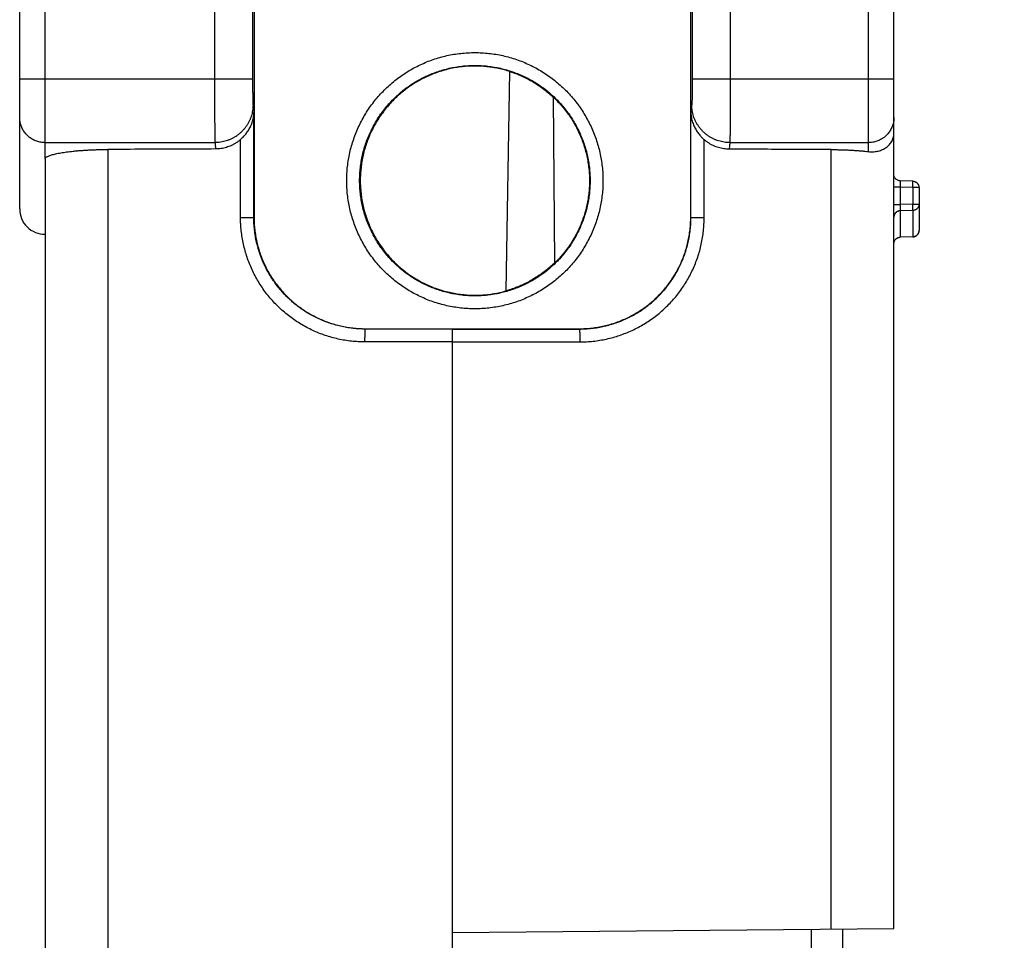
# Model space of a CAD drawing. Header units: inches. Extents: x 0 to 34, y 0 to 22.
# Tile 12 of 49: x 14.2 to 15.7, y 15.1 to 16.6. Entities that reach past the tile are written whole.
import ezdxf

# ---------------------------------------------------------------- set-up
doc = ezdxf.new("R2010")
doc.units = ezdxf.units.IN
doc.header["$LTSCALE"] = 1.87
doc.header["$MEASUREMENT"] = 0
doc.layers.get('0').update_dxf_attribs({"linetype": 'CONTINUOUS'})
doc.layers.add('DIMENSIONS', color=7, linetype='CONTINUOUS')
doc.styles.get("Standard").update_dxf_attribs({"font": 'txt', "width": 0.8})
doc.dimstyles.new('DIMSTYLE_1', dxfattribs={"dimtxt": 0.125, "dimasz": 0.1875, "dimexe": 0.18, "dimexo": 0.0625, "dimgap": 0.09, "dimtad": 0, "dimtih": 1, "dimtoh": 1, "dimdec": 3, "dimzin": 4, "dimdsep": 46, "dimtxsty": 'STANDARD', "dimblk": '_FILLED', "dimblk1": '_FILLED', "dimblk2": '_FILLED', "dimcen": 0.09, "dimadec": 0, "dimazin": 0, "dimtp": 0.01, "dimtm": 0.01, "dimtfac": 1, "dimtdec": 3, "dimtofl": 0, "dimtmove": 0, "dimatfit": 3, "dimldrblk": '_FILLED', "dimfxl": 1, "dimtolj": 1, "dimtzin": 4, "dimarcsym": 0})

# ---------------------------------------------------------------- blocks, each defined once
blk = doc.blocks.new('_FILLED')
at = {"color": 0, "linetype": 'BYBLOCK'}
blk.add_solid([(0, 0), (-1, 0.1667), (-1, -0.1667)], dxfattribs=at)
blk = doc.blocks.new('*D7')
at = {"layer": 'DIMENSIONS', "color": 2, "linetype": 'CONTINUOUS'}
for p, q in [((15.5843, 17.9372), (16.7255, 17.9372)), ((16.6005, 17.9372), (16.6005, 15.7678)), ((16.6005, 13.4541), (16.6005, 15.299)), ((15.6163, 13.4541), (16.7255, 13.4541))]:
    blk.add_line(p, q, dxfattribs=at)
at = {"layer": 'DIMENSIONS', "color": 2, "linetype": 'CONTINUOUS', "xscale": 0.1875, "yscale": 0.1875, "zscale": 0.1875}
for p, rotation in [((16.6005, 17.9372), 90), ((16.6005, 13.4541), 270)]:
    blk.add_blockref('_FILLED', p, dxfattribs=dict(at, rotation=rotation))
at = {"layer": 'DIMENSIONS', "color": 2, "linetype": 'CONTINUOUS', "width": 0.8}
for s, p in [('[', (16.513, 15.5803)), (']', (17.213, 15.5803)), ('4.483', (15.888, 15.5803)), ('113.87', (16.613, 15.5803)), ('GROUND LUG SCREW', (15.8005, 15.3615))]:
    blk.add_text(s, height=0.125, dxfattribs=at).set_placement(p)

msp = doc.modelspace()

# ---------------------------------------------------------------- linework, layer by layer
at = {"color": 7, "linetype": 'CONTINUOUS'}
for p, q in [((14.2449, 16.3453), (14.2449, 17.989)), ((14.2056, 16.2679), (14.2056, 17.9497)), ((15.5218, 16.3569), (15.5218, 17.9372)), ((15.5611, 15.1521), (15.5611, 17.8979)), ((14.5078, 17.0134), (14.5078, 16.4695)), ((14.5668, 17.0134), (14.5668, 16.4695)), ((15.3074, 17.0134), (15.3074, 16.4695)), ((15.2484, 16.8546), (15.2484, 16.4695)), ((14.569, 16.8371), (14.569, 16.2551)), ((15.2462, 16.2551), (15.2462, 16.7981)), ((14.9599, 16.1409), (14.9658, 16.4809)), ((14.2056, 16.4695), (14.5668, 16.4695)), ((15.2484, 16.4695), (15.5611, 16.4695)), ((15.0356, 16.1845), (15.0333, 16.4412)), ((14.5687, 16.2547), (14.5687, 16.4175)), ((15.2465, 16.2548), (15.2465, 16.4173)), ((14.2449, 16.3708), (14.5084, 16.3708)), ((14.5481, 16.2547), (14.5481, 16.3757)), ((15.267, 16.2548), (15.267, 16.3754)), ((15.3068, 16.3708), (15.5218, 16.3708)), ((14.3424, 16.3602), (14.3424, 12.444)), ((15.4638, 15.1512), (15.4638, 16.36)), ((14.245, 16.3453), (14.245, 12.4563)), ((15.5904, 16.311), (15.5708, 16.3116)), ((15.5709, 16.3016), (15.5611, 16.3016)), ((15.5709, 16.3016), (15.5709, 16.275)), ((15.5904, 16.301), (15.5709, 16.3016)), ((15.5904, 16.301), (15.5904, 16.2754)), ((15.6001, 16.301), (15.5904, 16.301)), ((15.6001, 16.301), (15.6001, 16.2346)), ((15.5904, 16.2754), (15.5709, 16.275)), ((15.5904, 16.2754), (15.6001, 16.2754)), ((15.5611, 16.275), (15.5709, 16.275)), ((15.5904, 16.2655), (15.5709, 16.265)), ((15.5709, 16.265), (15.5709, 16.2241)), ((15.5904, 16.2655), (15.5904, 16.2246)), ((14.5481, 16.2547), (14.5687, 16.2547)), ((14.5687, 16.2547), (14.569, 16.2551)), ((15.2465, 16.2548), (15.2462, 16.2551)), ((15.2465, 16.2548), (15.267, 16.2548)), ((15.5904, 16.2246), (15.5708, 16.224)), ((15.5709, 16.2241), (15.5708, 16.224)), ((15.5904, 16.2246), (15.5709, 16.2241)), ((15.5904, 16.2246), (15.5904, 16.2246)), ((14.7415, 16.0817), (14.742, 16.0821)), ((14.8769, 16.0816), (14.7415, 16.0817)), ((14.742, 16.0821), (15.0732, 16.0821)), ((14.8769, 16.0816), (15.0736, 16.0817)), ((15.0736, 16.0817), (15.0732, 16.0821)), ((14.8769, 16.0616), (14.741, 16.0617)), ((14.8769, 16.0616), (15.0741, 16.0617)), ((14.8769, 10.8458), (14.8769, 16.0616)), ((14.8769, 15.1461), (15.5611, 15.1521)), ((15.4335, 15.1203), (15.4335, 15.151)), ((15.4821, 15.1208), (15.4821, 15.1514))]:
    msp.add_line(p, q, dxfattribs=at)
for points in [[(15.5708, 16.3116), (15.5703, 16.3116), (15.5692, 16.3117), (15.5681, 16.312), (15.567, 16.3124), (15.5661, 16.3129), (15.5651, 16.3136), (15.5643, 16.3143), (15.5635, 16.3151), (15.5628, 16.316), (15.5623, 16.317), (15.5618, 16.318), (15.5615, 16.3189), (15.5613, 16.3198), (15.5612, 16.3207), (15.5611, 16.3215)], [(15.5612, 16.2148), (15.5613, 16.2157), (15.5615, 16.2166), (15.5618, 16.2176), (15.5623, 16.2186), (15.5628, 16.2195), (15.5635, 16.2204), (15.5643, 16.2213), (15.5651, 16.222), (15.5661, 16.2226), (15.567, 16.2231), (15.5681, 16.2235), (15.5692, 16.2238), (15.5703, 16.224), (15.5708, 16.224)]]:
    msp.add_lwpolyline(points, dxfattribs=at)
msp.add_arc((14.2449, 16.2679), 0.0393, 180, 270.1022, dxfattribs=at)
for points, knots in [([(14.9114, 16.1131), (14.9078, 16.1131), (14.9005, 16.1133), (14.8896, 16.1142), (14.8787, 16.1157), (14.8679, 16.1178), (14.8573, 16.1205), (14.8469, 16.1237), (14.8366, 16.1276), (14.8266, 16.132), (14.8168, 16.1369), (14.8073, 16.1424), (14.7982, 16.1484), (14.7893, 16.1549), (14.7809, 16.1618), (14.7728, 16.1693), (14.7652, 16.1771), (14.758, 16.1854), (14.7513, 16.194), (14.745, 16.203), (14.7393, 16.2124), (14.7341, 16.222), (14.7294, 16.2319), (14.7253, 16.242), (14.7217, 16.2524), (14.7187, 16.2629), (14.7163, 16.2736), (14.7145, 16.2845), (14.7133, 16.2953), (14.7127, 16.3063), (14.7127, 16.3172), (14.7133, 16.3282), (14.7145, 16.3391), (14.7163, 16.3499), (14.7187, 16.3606), (14.7217, 16.3711), (14.7253, 16.3815), (14.7294, 16.3916), (14.7341, 16.4015), (14.7393, 16.4112), (14.745, 16.4205), (14.7513, 16.4295), (14.758, 16.4381), (14.7652, 16.4464), (14.7728, 16.4542), (14.7809, 16.4617), (14.7893, 16.4686), (14.7982, 16.4751), (14.8073, 16.4811), (14.8168, 16.4866), (14.8266, 16.4915), (14.8366, 16.4959), (14.8469, 16.4998), (14.8573, 16.503), (14.8679, 16.5057), (14.8787, 16.5078), (14.8896, 16.5093), (14.9005, 16.5102), (14.9078, 16.5104), (14.9114, 16.5104)], [0, 0, 0, 0, 0.0175, 0.035039, 0.052594, 0.070154, 0.087714, 0.105252, 0.122766, 0.140297, 0.157847, 0.175394, 0.192954, 0.210503, 0.228033, 0.245577, 0.26313, 0.28066, 0.298198, 0.315758, 0.333308, 0.35086, 0.368412, 0.38594, 0.403461, 0.421014, 0.438575, 0.456134, 0.473701, 0.491238, 0.50875, 0.526287, 0.543854, 0.561412, 0.578974, 0.596525, 0.614046, 0.631575, 0.649128, 0.666678, 0.684229, 0.701789, 0.719327, 0.736857, 0.754412, 0.771955, 0.789485, 0.807033, 0.824593, 0.842142, 0.859692, 0.87722, 0.894734, 0.912274, 0.929834, 0.947394, 0.964949, 0.982491, 1, 1, 1, 1]), ([(14.9114, 16.5104), (14.915, 16.5104), (14.9223, 16.5102), (14.9332, 16.5093), (14.9441, 16.5078), (14.9549, 16.5057), (14.9655, 16.503), (14.9759, 16.4998), (14.9862, 16.4959), (14.9962, 16.4915), (15.006, 16.4866), (15.0155, 16.4811), (15.0246, 16.4751), (15.0335, 16.4686), (15.0419, 16.4617), (15.05, 16.4543), (15.0576, 16.4464), (15.0648, 16.4381), (15.0715, 16.4295), (15.0778, 16.4205), (15.0835, 16.4112), (15.0887, 16.4015), (15.0934, 16.3916), (15.0975, 16.3815), (15.1011, 16.3711), (15.1041, 16.3606), (15.1065, 16.3499), (15.1083, 16.3391), (15.1095, 16.3282), (15.1101, 16.3172), (15.1101, 16.3063), (15.1095, 16.2954), (15.1083, 16.2845), (15.1065, 16.2736), (15.1041, 16.263), (15.1011, 16.2524), (15.0975, 16.2421), (15.0934, 16.2319), (15.0887, 16.222), (15.0835, 16.2124), (15.0778, 16.203), (15.0715, 16.194), (15.0648, 16.1854), (15.0576, 16.1771), (15.05, 16.1693), (15.0419, 16.1619), (15.0335, 16.1549), (15.0246, 16.1484), (15.0155, 16.1424), (15.006, 16.1369), (14.9962, 16.132), (14.9862, 16.1276), (14.9759, 16.1237), (14.9655, 16.1205), (14.9549, 16.1178), (14.9441, 16.1157), (14.9332, 16.1142), (14.9223, 16.1133), (14.915, 16.1131), (14.9114, 16.1131)], [0, 0, 0, 0, 0.0175, 0.035039, 0.052594, 0.070154, 0.087714, 0.105252, 0.122766, 0.140297, 0.157847, 0.175394, 0.192954, 0.210503, 0.228033, 0.245577, 0.26313, 0.28066, 0.298198, 0.315758, 0.333308, 0.35086, 0.368412, 0.38594, 0.403461, 0.421014, 0.438575, 0.456134, 0.473701, 0.491238, 0.50875, 0.526287, 0.543854, 0.561412, 0.578974, 0.596525, 0.614046, 0.631575, 0.649128, 0.666678, 0.684229, 0.701789, 0.719327, 0.736857, 0.754412, 0.771955, 0.789485, 0.807033, 0.824593, 0.842142, 0.859692, 0.87722, 0.894734, 0.912274, 0.929834, 0.947394, 0.964949, 0.982491, 1, 1, 1, 1]), ([(14.9114, 16.1331), (14.9081, 16.1331), (14.9014, 16.1333), (14.8914, 16.1341), (14.8815, 16.1355), (14.8716, 16.1375), (14.8619, 16.14), (14.8524, 16.143), (14.843, 16.1466), (14.8339, 16.1507), (14.8249, 16.1553), (14.8163, 16.1604), (14.808, 16.166), (14.8, 16.172), (14.7923, 16.1785), (14.785, 16.1853), (14.7781, 16.1926), (14.7717, 16.2003), (14.7656, 16.2083), (14.7601, 16.2166), (14.755, 16.2253), (14.7504, 16.2342), (14.7463, 16.2433), (14.7427, 16.2527), (14.7396, 16.2622), (14.7371, 16.272), (14.7352, 16.2818), (14.7338, 16.2917), (14.7329, 16.3017), (14.7327, 16.3118), (14.7329, 16.3218), (14.7338, 16.3318), (14.7352, 16.3417), (14.7371, 16.3515), (14.7396, 16.3613), (14.7427, 16.3708), (14.7463, 16.3802), (14.7503, 16.3893), (14.755, 16.3982), (14.76, 16.4069), (14.7656, 16.4152), (14.7717, 16.4232), (14.7781, 16.4309), (14.785, 16.4382), (14.7923, 16.4451), (14.7999, 16.4515), (14.808, 16.4576), (14.8163, 16.4631), (14.8249, 16.4682), (14.8338, 16.4728), (14.843, 16.4769), (14.8524, 16.4805), (14.8619, 16.4835), (14.8716, 16.4861), (14.8815, 16.488), (14.8914, 16.4894), (14.9014, 16.4903), (14.9081, 16.4904), (14.9114, 16.4904)], [0, 0, 0, 0, 0.017828, 0.035679, 0.053549, 0.071424, 0.089295, 0.10715, 0.124985, 0.142825, 0.160676, 0.17854, 0.19642, 0.21429, 0.232134, 0.249967, 0.267811, 0.285665, 0.303535, 0.32141, 0.339279, 0.35714, 0.374979, 0.392801, 0.410648, 0.428528, 0.446408, 0.464281, 0.482143, 0.499987, 0.517832, 0.535694, 0.553566, 0.571445, 0.589325, 0.607174, 0.624998, 0.642838, 0.660699, 0.678569, 0.696444, 0.714314, 0.732167, 0.750011, 0.767843, 0.785686, 0.803555, 0.821435, 0.839302, 0.857155, 0.874994, 0.892831, 0.910688, 0.928561, 0.946438, 0.96431, 0.982167, 1, 1, 1, 1]), ([(14.9114, 16.4895), (14.9081, 16.4895), (14.9015, 16.4893), (14.8915, 16.4885), (14.8817, 16.4871), (14.8718, 16.4851), (14.8622, 16.4826), (14.8527, 16.4796), (14.8434, 16.4761), (14.8343, 16.472), (14.8255, 16.4674), (14.8169, 16.4624), (14.8086, 16.4568), (14.8006, 16.4508), (14.793, 16.4444), (14.7857, 16.4375), (14.7789, 16.4303), (14.7725, 16.4227), (14.7665, 16.4147), (14.7609, 16.4064), (14.7558, 16.3978), (14.7513, 16.3889), (14.7472, 16.3799), (14.7436, 16.3706), (14.7406, 16.3611), (14.7381, 16.3514), (14.7362, 16.3416), (14.7348, 16.3317), (14.7339, 16.3218), (14.7337, 16.3118), (14.7339, 16.3019), (14.7348, 16.2919), (14.7362, 16.282), (14.7381, 16.2722), (14.7406, 16.2625), (14.7436, 16.2531), (14.7472, 16.2438), (14.7513, 16.2347), (14.7558, 16.2258), (14.7609, 16.2172), (14.7665, 16.2089), (14.7725, 16.2009), (14.7789, 16.1933), (14.7857, 16.1861), (14.793, 16.1793), (14.8006, 16.1728), (14.8086, 16.1668), (14.8169, 16.1613), (14.8255, 16.1562), (14.8343, 16.1516), (14.8434, 16.1476), (14.8527, 16.144), (14.8622, 16.141), (14.8718, 16.1385), (14.8817, 16.1366), (14.8916, 16.1352), (14.9015, 16.1343), (14.9081, 16.1341), (14.9114, 16.1341)], [0, 0, 0, 0, 0.017758, 0.035606, 0.05351, 0.071431, 0.089336, 0.107179, 0.124947, 0.142717, 0.160567, 0.178475, 0.196402, 0.214313, 0.23216, 0.249936, 0.267715, 0.285567, 0.303477, 0.321408, 0.339322, 0.357172, 0.374956, 0.392741, 0.410595, 0.42851, 0.446445, 0.464362, 0.482216, 0.500002, 0.517787, 0.535639, 0.553556, 0.571492, 0.589409, 0.607264, 0.625047, 0.642828, 0.660676, 0.678592, 0.696526, 0.71444, 0.732293, 0.750067, 0.767838, 0.785683, 0.803597, 0.821529, 0.839441, 0.857291, 0.875056, 0.892816, 0.910658, 0.928567, 0.946494, 0.964402, 0.982249, 1, 1, 1, 1]), ([(14.9114, 16.4904), (14.9147, 16.4904), (14.9214, 16.4903), (14.9314, 16.4894), (14.9413, 16.488), (14.9512, 16.4861), (14.9609, 16.4835), (14.9704, 16.4805), (14.9798, 16.4769), (14.9889, 16.4728), (14.9979, 16.4682), (15.0065, 16.4631), (15.0148, 16.4576), (15.0229, 16.4515), (15.0305, 16.4451), (15.0378, 16.4382), (15.0447, 16.4309), (15.0511, 16.4232), (15.0572, 16.4152), (15.0627, 16.4069), (15.0678, 16.3982), (15.0725, 16.3893), (15.0765, 16.3802), (15.0801, 16.3708), (15.0832, 16.3613), (15.0857, 16.3516), (15.0876, 16.3417), (15.089, 16.3318), (15.0899, 16.3218), (15.0902, 16.3118), (15.0899, 16.3017), (15.089, 16.2918), (15.0876, 16.2818), (15.0857, 16.272), (15.0832, 16.2623), (15.0801, 16.2527), (15.0765, 16.2433), (15.0725, 16.2342), (15.0679, 16.2253), (15.0628, 16.2167), (15.0572, 16.2083), (15.0512, 16.2003), (15.0447, 16.1926), (15.0378, 16.1853), (15.0305, 16.1785), (15.0229, 16.172), (15.0149, 16.166), (15.0065, 16.1604), (14.9979, 16.1553), (14.989, 16.1507), (14.9798, 16.1466), (14.9705, 16.143), (14.9609, 16.14), (14.9512, 16.1375), (14.9413, 16.1355), (14.9314, 16.1341), (14.9214, 16.1333), (14.9147, 16.1331), (14.9114, 16.1331)], [0, 0, 0, 0, 0.017828, 0.035679, 0.053549, 0.071424, 0.089295, 0.10715, 0.124985, 0.142825, 0.160676, 0.17854, 0.19642, 0.21429, 0.232134, 0.249967, 0.267811, 0.285665, 0.303535, 0.32141, 0.339279, 0.35714, 0.374979, 0.392801, 0.410648, 0.428528, 0.446408, 0.464281, 0.482143, 0.499987, 0.517832, 0.535694, 0.553566, 0.571445, 0.589325, 0.607174, 0.624998, 0.642838, 0.660699, 0.678569, 0.696444, 0.714314, 0.732167, 0.750011, 0.767843, 0.785686, 0.803555, 0.821435, 0.839302, 0.857155, 0.874994, 0.892831, 0.910688, 0.928561, 0.946438, 0.96431, 0.982167, 1, 1, 1, 1]), ([(14.9658, 16.4809), (14.9629, 16.4819), (14.957, 16.4836), (14.948, 16.4858), (14.9389, 16.4874), (14.9298, 16.4886), (14.9206, 16.4893), (14.9145, 16.4895), (14.9114, 16.4895)], [0, 0, 0, 0, 0.16675, 0.33386, 0.501032, 0.667967, 0.83438, 1, 1, 1, 1]), ([(14.9658, 16.4809), (14.969, 16.4799), (14.9752, 16.4778), (14.9843, 16.474), (14.9931, 16.4697), (15.0018, 16.4649), (15.0102, 16.4596), (15.0183, 16.4538), (15.026, 16.4477), (15.0309, 16.4433), (15.0333, 16.4411)], [0, 0, 0, 0, 0.124792, 0.249324, 0.374206, 0.499579, 0.625228, 0.750877, 0.876266, 1, 1, 1, 1]), ([(14.5078, 16.4695), (14.5078, 16.4674), (14.5078, 16.4631), (14.5078, 16.4568), (14.5078, 16.4504), (14.5078, 16.4442), (14.5078, 16.438), (14.5078, 16.432), (14.5078, 16.4262), (14.5079, 16.4205), (14.5079, 16.415), (14.5079, 16.4098), (14.5079, 16.4048), (14.508, 16.4), (14.508, 16.3956), (14.508, 16.3914), (14.5081, 16.3876), (14.5081, 16.3841), (14.5082, 16.381), (14.5082, 16.3782), (14.5082, 16.3758), (14.5083, 16.3738), (14.5083, 16.3722), (14.5084, 16.3712), (14.5084, 16.3708)], [0, 0, 0, 0, 0.06499, 0.129655, 0.19377, 0.257121, 0.319433, 0.380433, 0.439872, 0.497436, 0.552947, 0.60624, 0.657039, 0.705116, 0.750292, 0.79237, 0.831187, 0.866601, 0.898423, 0.926538, 0.950851, 0.971256, 0.98766, 1, 1, 1, 1]), ([(14.5668, 16.4695), (14.5668, 16.4685), (14.5668, 16.4663), (14.5668, 16.4631), (14.5668, 16.46), (14.5668, 16.4569), (14.5668, 16.4539), (14.5668, 16.451), (14.5669, 16.4482), (14.5669, 16.4455), (14.5669, 16.443), (14.567, 16.4406), (14.567, 16.4385), (14.5671, 16.4365), (14.5671, 16.4347), (14.5672, 16.4331), (14.5672, 16.4318), (14.5673, 16.4306), (14.5673, 16.4298), (14.5673, 16.4293), (14.5674, 16.4291)], [0, 0, 0, 0, 0.079434, 0.158315, 0.236165, 0.31257, 0.387097, 0.459245, 0.528534, 0.594578, 0.656983, 0.715339, 0.769317, 0.818543, 0.862757, 0.901681, 0.935031, 0.962639, 0.984341, 1, 1, 1, 1]), ([(15.2484, 16.4695), (15.2484, 16.4685), (15.2484, 16.4663), (15.2484, 16.4631), (15.2484, 16.46), (15.2484, 16.4569), (15.2484, 16.4539), (15.2483, 16.451), (15.2483, 16.4482), (15.2483, 16.4455), (15.2482, 16.443), (15.2482, 16.4406), (15.2482, 16.4385), (15.2481, 16.4365), (15.2481, 16.4347), (15.248, 16.4331), (15.248, 16.4318), (15.2479, 16.4307), (15.2479, 16.4298), (15.2478, 16.4293), (15.2478, 16.4291)], [0, 0, 0, 0, 0.079629, 0.158485, 0.23626, 0.312626, 0.387079, 0.459211, 0.528559, 0.594546, 0.656922, 0.715262, 0.769179, 0.818456, 0.862678, 0.901565, 0.934919, 0.962522, 0.984246, 1, 1, 1, 1]), ([(15.3074, 16.4695), (15.3074, 16.4674), (15.3074, 16.4631), (15.3074, 16.4568), (15.3074, 16.4504), (15.3074, 16.4442), (15.3074, 16.438), (15.3074, 16.432), (15.3073, 16.4262), (15.3073, 16.4205), (15.3073, 16.415), (15.3073, 16.4098), (15.3072, 16.4048), (15.3072, 16.4), (15.3072, 16.3956), (15.3071, 16.3914), (15.3071, 16.3876), (15.3071, 16.3841), (15.307, 16.381), (15.307, 16.3782), (15.3069, 16.3758), (15.3069, 16.3738), (15.3069, 16.3722), (15.3068, 16.3712), (15.3068, 16.3708)], [0, 0, 0, 0, 0.065015, 0.129678, 0.193779, 0.257154, 0.319486, 0.380424, 0.439822, 0.497475, 0.553003, 0.606225, 0.657026, 0.705124, 0.750258, 0.792329, 0.831185, 0.866578, 0.898394, 0.926541, 0.950865, 0.971254, 0.987654, 1, 1, 1, 1]), ([(14.5674, 16.4291), (14.5674, 16.4276), (14.5672, 16.4247), (14.5667, 16.4204), (14.5659, 16.4161), (14.5648, 16.4119), (14.5633, 16.4078), (14.5615, 16.4038), (14.5595, 16.3999), (14.5571, 16.3963), (14.5545, 16.3928), (14.5516, 16.3895), (14.5485, 16.3864), (14.5451, 16.3835), (14.5416, 16.3809), (14.5379, 16.3786), (14.534, 16.3766), (14.5299, 16.3748), (14.5258, 16.3734), (14.5215, 16.3722), (14.5172, 16.3714), (14.5128, 16.3709), (14.5098, 16.3708), (14.5084, 16.3708)], [0, 0, 0, 0, 0.047285, 0.094587, 0.141911, 0.189264, 0.23665, 0.284074, 0.331538, 0.379046, 0.426599, 0.474198, 0.521841, 0.569528, 0.617255, 0.665021, 0.712819, 0.760646, 0.808496, 0.856363, 0.904241, 0.952122, 1, 1, 1, 1]), ([(14.5674, 16.4291), (14.5675, 16.4278), (14.5678, 16.4252), (14.5682, 16.4213), (14.5685, 16.4188), (14.5687, 16.4175)], [0, 0, 0, 0, 0.337966, 0.6713, 1, 1, 1, 1]), ([(15.0333, 16.4412), (15.0357, 16.4389), (15.0404, 16.4343), (15.047, 16.4269), (15.0532, 16.4192), (15.0589, 16.4111), (15.0642, 16.4028), (15.0691, 16.3941), (15.0734, 16.3852), (15.0772, 16.3761), (15.0805, 16.3668), (15.0833, 16.3574), (15.0856, 16.3477), (15.0873, 16.3379), (15.0885, 16.3281), (15.0892, 16.3182), (15.0893, 16.3084), (15.0888, 16.2985), (15.0878, 16.2887), (15.0862, 16.2789), (15.0841, 16.2692), (15.0815, 16.2596), (15.0783, 16.2503), (15.0747, 16.2411), (15.0705, 16.2322), (15.0658, 16.2235), (15.0607, 16.215), (15.055, 16.2068), (15.049, 16.199), (15.0425, 16.1915), (15.0379, 16.1868), (15.0356, 16.1845)], [0, 0, 0, 0, 0.034325, 0.068726, 0.103247, 0.137848, 0.172453, 0.206993, 0.241411, 0.275744, 0.310137, 0.344657, 0.37926, 0.41387, 0.448419, 0.482848, 0.517182, 0.551564, 0.586078, 0.620678, 0.655289, 0.689844, 0.724281, 0.758611, 0.792979, 0.827484, 0.862078, 0.896686, 0.93124, 0.965684, 1, 1, 1, 1]), ([(15.2465, 16.4173), (15.2466, 16.4186), (15.2469, 16.4212), (15.2474, 16.4251), (15.2477, 16.4277), (15.2478, 16.4291)], [0, 0, 0, 0, 0.328597, 0.661931, 1, 1, 1, 1]), ([(15.3068, 16.3708), (15.3053, 16.3708), (15.3024, 16.3709), (15.298, 16.3714), (15.2937, 16.3722), (15.2894, 16.3734), (15.2853, 16.3748), (15.2812, 16.3766), (15.2773, 16.3786), (15.2736, 16.3809), (15.27, 16.3835), (15.2667, 16.3864), (15.2636, 16.3895), (15.2607, 16.3928), (15.2581, 16.3963), (15.2557, 16.3999), (15.2537, 16.4038), (15.2519, 16.4078), (15.2504, 16.4119), (15.2493, 16.4161), (15.2484, 16.4204), (15.2479, 16.4247), (15.2478, 16.4276), (15.2478, 16.4291)], [0, 0, 0, 0, 0.047878, 0.095759, 0.143637, 0.191504, 0.239354, 0.287181, 0.334979, 0.382745, 0.430472, 0.478159, 0.525802, 0.573401, 0.620954, 0.668462, 0.715926, 0.76335, 0.810736, 0.858089, 0.905413, 0.952715, 1, 1, 1, 1]), ([(14.5481, 16.3757), (14.5488, 16.3763), (14.5501, 16.3775), (14.5521, 16.3795), (14.5541, 16.3816), (14.5561, 16.3839), (14.5581, 16.3865), (14.5599, 16.3892), (14.5617, 16.3922), (14.5634, 16.3953), (14.5649, 16.3987), (14.5662, 16.4022), (14.5672, 16.4059), (14.568, 16.4097), (14.5685, 16.4136), (14.5686, 16.4162), (14.5687, 16.4175)], [0, 0, 0, 0, 0.055402, 0.113612, 0.174643, 0.238486, 0.305101, 0.374407, 0.446278, 0.520535, 0.596946, 0.675231, 0.75506, 0.83607, 0.917857, 1, 1, 1, 1]), ([(15.2465, 16.4173), (15.2465, 16.416), (15.2466, 16.4134), (15.2471, 16.4095), (15.2479, 16.4057), (15.249, 16.402), (15.2503, 16.3984), (15.2518, 16.3951), (15.2534, 16.3919), (15.2552, 16.389), (15.2571, 16.3862), (15.259, 16.3837), (15.261, 16.3814), (15.263, 16.3792), (15.265, 16.3772), (15.2664, 16.376), (15.267, 16.3754)], [0, 0, 0, 0, 0.082147, 0.163939, 0.244952, 0.324785, 0.403071, 0.479484, 0.553741, 0.625612, 0.694916, 0.761529, 0.825369, 0.886396, 0.944603, 1, 1, 1, 1]), ([(14.2449, 16.3708), (14.2438, 16.3708), (14.2417, 16.3709), (14.2385, 16.3713), (14.2353, 16.3719), (14.2322, 16.3729), (14.2291, 16.374), (14.2262, 16.3754), (14.2234, 16.3771), (14.2208, 16.3789), (14.2183, 16.381), (14.216, 16.3833), (14.2139, 16.3857), (14.212, 16.3884), (14.2103, 16.3911), (14.2089, 16.394), (14.2077, 16.397), (14.2068, 16.4001), (14.2061, 16.4032), (14.2057, 16.4064), (14.2056, 16.4085), (14.2056, 16.4096)], [0, 0, 0, 0, 0.052963, 0.105916, 0.158852, 0.211762, 0.264639, 0.317475, 0.370265, 0.423005, 0.475692, 0.528324, 0.580901, 0.633425, 0.685899, 0.738326, 0.790713, 0.843066, 0.895392, 0.947701, 1, 1, 1, 1]), ([(15.5611, 16.4096), (15.5611, 16.4085), (15.5611, 16.4064), (15.5607, 16.4032), (15.56, 16.4001), (15.5591, 16.397), (15.5579, 16.394), (15.5564, 16.3911), (15.5548, 16.3884), (15.5529, 16.3857), (15.5508, 16.3833), (15.5485, 16.381), (15.546, 16.3789), (15.5434, 16.3771), (15.5406, 16.3754), (15.5376, 16.374), (15.5346, 16.3729), (15.5315, 16.3719), (15.5283, 16.3713), (15.5251, 16.3709), (15.5229, 16.3708), (15.5218, 16.3708)], [0, 0, 0, 0, 0.052299, 0.104608, 0.156934, 0.209287, 0.261674, 0.314101, 0.366575, 0.419099, 0.471676, 0.524308, 0.576995, 0.629735, 0.682525, 0.735361, 0.788238, 0.841148, 0.894084, 0.947037, 1, 1, 1, 1]), ([(15.5218, 16.3569), (15.523, 16.3567), (15.5252, 16.3565), (15.5286, 16.3565), (15.5319, 16.3568), (15.5353, 16.3573), (15.5386, 16.3582), (15.5419, 16.3593), (15.545, 16.3607), (15.548, 16.3624), (15.5508, 16.3644), (15.5534, 16.3667), (15.5557, 16.3692), (15.5576, 16.372), (15.5591, 16.375), (15.5603, 16.3782), (15.561, 16.3814), (15.5611, 16.3837), (15.5611, 16.3848)], [0, 0, 0, 0, 0.061722, 0.123802, 0.186238, 0.249002, 0.312044, 0.375289, 0.438642, 0.501995, 0.565233, 0.62825, 0.690964, 0.753326, 0.815336, 0.877047, 0.938557, 1, 1, 1, 1]), ([(14.5084, 16.3708), (14.5085, 16.3697), (14.5087, 16.3675), (14.5091, 16.3642), (14.5094, 16.362), (14.5095, 16.3609)], [0, 0, 0, 0, 0.337283, 0.670617, 1, 1, 1, 1]), ([(14.5481, 16.3757), (14.5471, 16.3747), (14.5449, 16.3729), (14.5414, 16.3705), (14.5378, 16.3683), (14.534, 16.3663), (14.5301, 16.3647), (14.5261, 16.3633), (14.522, 16.3622), (14.5179, 16.3615), (14.5137, 16.361), (14.5109, 16.3609), (14.5095, 16.3609)], [0, 0, 0, 0, 0.100709, 0.201225, 0.301556, 0.401712, 0.501709, 0.601563, 0.701296, 0.800929, 0.900489, 1, 1, 1, 1]), ([(15.3057, 16.3606), (15.3043, 16.3606), (15.3015, 16.3607), (15.2973, 16.3612), (15.2931, 16.362), (15.289, 16.3631), (15.285, 16.3644), (15.2811, 16.3661), (15.2774, 16.368), (15.2737, 16.3702), (15.2703, 16.3727), (15.2681, 16.3745), (15.267, 16.3754)], [0, 0, 0, 0, 0.099512, 0.199073, 0.298707, 0.39844, 0.498294, 0.598291, 0.698447, 0.798777, 0.899292, 1, 1, 1, 1]), ([(15.3068, 16.3708), (15.3067, 16.3697), (15.3064, 16.3674), (15.3061, 16.364), (15.3058, 16.3617), (15.3057, 16.3606)], [0, 0, 0, 0, 0.337385, 0.670719, 1, 1, 1, 1]), ([(14.245, 16.3453), (14.245, 16.3456), (14.2452, 16.3463), (14.2459, 16.3473), (14.2469, 16.3482), (14.2484, 16.3491), (14.2503, 16.35), (14.2526, 16.3509), (14.2552, 16.3517), (14.2582, 16.3526), (14.2616, 16.3534), (14.2653, 16.3542), (14.2693, 16.3549), (14.2737, 16.3557), (14.2783, 16.3563), (14.2833, 16.357), (14.2884, 16.3575), (14.2938, 16.3581), (14.2994, 16.3585), (14.3052, 16.3589), (14.3111, 16.3593), (14.3172, 16.3596), (14.3234, 16.3598), (14.3297, 16.36), (14.336, 16.3601), (14.3403, 16.3602), (14.3424, 16.3602)], [0, 0, 0, 0, 0.009577, 0.020822, 0.034772, 0.051945, 0.072573, 0.096741, 0.12445, 0.155647, 0.19024, 0.228112, 0.269122, 0.313111, 0.359905, 0.409318, 0.461151, 0.515196, 0.571236, 0.629045, 0.688397, 0.749056, 0.810787, 0.87335, 0.936502, 1, 1, 1, 1]), ([(14.5095, 16.3609), (14.4909, 16.3608), (14.4538, 16.3606), (14.3981, 16.3604), (14.3609, 16.3603), (14.3424, 16.3602)], [0, 0, 0, 0, 0.333323, 0.666657, 1, 1, 1, 1]), ([(15.4638, 16.36), (15.4462, 16.3601), (15.4111, 16.3602), (15.3584, 16.3604), (15.3232, 16.3605), (15.3057, 16.3606)], [0, 0, 0, 0, 0.333343, 0.666676, 1, 1, 1, 1]), ([(15.4638, 16.36), (15.4658, 16.36), (15.47, 16.3599), (15.4762, 16.3598), (15.4823, 16.3597), (15.4884, 16.3594), (15.4943, 16.3591), (15.5002, 16.3588), (15.5058, 16.3584), (15.5114, 16.3579), (15.5167, 16.3574), (15.5201, 16.357), (15.5218, 16.3569)], [0, 0, 0, 0, 0.107173, 0.213784, 0.31944, 0.42375, 0.526325, 0.626783, 0.724745, 0.819842, 0.911711, 1, 1, 1, 1]), ([(15.5708, 16.3116), (15.5708, 16.3115), (15.5708, 16.3114), (15.5708, 16.3113), (15.5708, 16.311), (15.5708, 16.3106), (15.5708, 16.31), (15.5707, 16.3094), (15.5707, 16.3086), (15.5708, 16.3078), (15.5708, 16.3069), (15.5708, 16.3059), (15.5708, 16.3049), (15.5708, 16.3038), (15.5708, 16.3027), (15.5709, 16.3019), (15.5709, 16.3016)], [0, 0, 0, 0, 0.005564, 0.02364, 0.053964, 0.096307, 0.1502, 0.214892, 0.289623, 0.373204, 0.464691, 0.56317, 0.667328, 0.775797, 0.887251, 1, 1, 1, 1]), ([(15.5904, 16.311), (15.5908, 16.311), (15.5916, 16.3109), (15.5927, 16.3107), (15.5937, 16.3103), (15.5947, 16.3099), (15.5957, 16.3093), (15.5965, 16.3087), (15.5973, 16.308), (15.598, 16.3071), (15.5987, 16.3062), (15.5992, 16.3053), (15.5996, 16.3043), (15.5999, 16.3032), (15.6001, 16.3021), (15.6001, 16.3014), (15.6001, 16.301)], [0, 0, 0, 0, 0.073804, 0.146231, 0.218108, 0.290035, 0.359643, 0.43053, 0.500244, 0.57047, 0.640616, 0.711528, 0.782168, 0.854611, 0.926498, 1, 1, 1, 1]), ([(15.5904, 16.311), (15.5908, 16.311), (15.5916, 16.3109), (15.5927, 16.3107), (15.5934, 16.3104), (15.5937, 16.3103)], [0, 0, 0, 0, 0.338384, 0.67045, 1, 1, 1, 1]), ([(15.5904, 16.301), (15.5904, 16.3014), (15.5904, 16.3021), (15.5905, 16.3032), (15.5905, 16.3043), (15.5905, 16.3053), (15.5905, 16.3063), (15.5905, 16.3072), (15.5905, 16.308), (15.5905, 16.3088), (15.5905, 16.3094), (15.5905, 16.31), (15.5905, 16.3104), (15.5905, 16.3107), (15.5905, 16.3109), (15.5904, 16.311), (15.5904, 16.311)], [0, 0, 0, 0, 0.11255, 0.22366, 0.331918, 0.435951, 0.534435, 0.626121, 0.709845, 0.784545, 0.849274, 0.903215, 0.945692, 0.976185, 0.994364, 1, 1, 1, 1]), ([(15.6001, 16.2754), (15.6001, 16.2751), (15.6001, 16.2743), (15.5999, 16.2732), (15.5996, 16.2722), (15.5992, 16.2712), (15.5987, 16.2702), (15.598, 16.2693), (15.5973, 16.2685), (15.5965, 16.2677), (15.5956, 16.2671), (15.5947, 16.2665), (15.5936, 16.2661), (15.5926, 16.2658), (15.5915, 16.2656), (15.5908, 16.2655), (15.5904, 16.2655)], [0, 0, 0, 0, 0.071167, 0.142347, 0.213553, 0.284795, 0.356082, 0.427422, 0.498819, 0.570274, 0.641788, 0.713355, 0.78497, 0.856623, 0.928303, 1, 1, 1, 1]), ([(15.5904, 16.2655), (15.5904, 16.2656), (15.5904, 16.2657), (15.5905, 16.2661), (15.5905, 16.2665), (15.5905, 16.267), (15.5905, 16.2677), (15.5905, 16.2684), (15.5905, 16.2693), (15.5905, 16.2702), (15.5905, 16.2711), (15.5905, 16.2722), (15.5904, 16.2732), (15.5904, 16.2743), (15.5904, 16.2751), (15.5904, 16.2754)], [0, 0, 0, 0, 0.020031, 0.052133, 0.095955, 0.150961, 0.216486, 0.291717, 0.375725, 0.467473, 0.565824, 0.669561, 0.777399, 0.888002, 1, 1, 1, 1]), ([(15.5709, 16.265), (15.5705, 16.265), (15.5698, 16.265), (15.5687, 16.2648), (15.5676, 16.2644), (15.5666, 16.264), (15.5657, 16.2635), (15.5648, 16.2628), (15.564, 16.2621), (15.5632, 16.2612), (15.5626, 16.2603), (15.5621, 16.2594), (15.5617, 16.2584), (15.5614, 16.2573), (15.5612, 16.2562), (15.5611, 16.2555), (15.5611, 16.2551)], [0, 0, 0, 0, 0.071695, 0.143375, 0.215027, 0.286641, 0.358208, 0.429721, 0.501177, 0.572574, 0.643915, 0.715203, 0.786445, 0.857651, 0.928832, 1, 1, 1, 1]), ([(15.5709, 16.275), (15.5709, 16.2746), (15.5709, 16.2739), (15.5708, 16.2728), (15.5708, 16.2717), (15.5708, 16.2707), (15.5708, 16.2697), (15.5708, 16.2688), (15.5708, 16.268), (15.5708, 16.2672), (15.5708, 16.2666), (15.5708, 16.266), (15.5708, 16.2656), (15.5709, 16.2653), (15.5709, 16.2651), (15.5709, 16.265)], [0, 0, 0, 0, 0.112108, 0.222867, 0.33081, 0.434656, 0.533119, 0.62492, 0.708951, 0.78408, 0.849495, 0.904369, 0.948036, 0.980027, 1, 1, 1, 1]), ([(14.741, 16.0617), (14.7375, 16.0617), (14.7306, 16.0619), (14.7201, 16.0627), (14.7098, 16.0641), (14.6995, 16.0661), (14.6894, 16.0686), (14.6794, 16.0717), (14.6696, 16.0753), (14.66, 16.0795), (14.6506, 16.0841), (14.6415, 16.0893), (14.6327, 16.0949), (14.6242, 16.101), (14.6161, 16.1076), (14.6083, 16.1145), (14.6009, 16.1219), (14.5939, 16.1297), (14.5874, 16.1379), (14.5813, 16.1464), (14.5757, 16.1552), (14.5705, 16.1643), (14.5659, 16.1737), (14.5617, 16.1833), (14.5581, 16.1931), (14.5551, 16.2031), (14.5526, 16.2132), (14.5506, 16.2235), (14.5492, 16.2339), (14.5483, 16.2443), (14.5481, 16.2512), (14.5481, 16.2547)], [0, 0, 0, 0, 0.034487, 0.06896, 0.10343, 0.137898, 0.172359, 0.206837, 0.241341, 0.275801, 0.310265, 0.344766, 0.379244, 0.413704, 0.448198, 0.482696, 0.517155, 0.551642, 0.586147, 0.620621, 0.655097, 0.689603, 0.724091, 0.758559, 0.793068, 0.827566, 0.862045, 0.896533, 0.93103, 0.96552, 1, 1, 1, 1]), ([(14.7415, 16.0817), (14.7383, 16.0817), (14.7318, 16.0819), (14.7222, 16.0827), (14.7126, 16.084), (14.7031, 16.0859), (14.6937, 16.0884), (14.6844, 16.0913), (14.6754, 16.0948), (14.6665, 16.0987), (14.6579, 16.1032), (14.6495, 16.1081), (14.6415, 16.1135), (14.6337, 16.1194), (14.6263, 16.1256), (14.6192, 16.1323), (14.6126, 16.1394), (14.6063, 16.1468), (14.6005, 16.1546), (14.5951, 16.1626), (14.5901, 16.171), (14.5857, 16.1796), (14.5817, 16.1885), (14.5783, 16.1976), (14.5753, 16.2068), (14.5729, 16.2162), (14.571, 16.2257), (14.5697, 16.2353), (14.5688, 16.245), (14.5687, 16.2515), (14.5687, 16.2547)], [0, 0, 0, 0, 0.035709, 0.071411, 0.107116, 0.142811, 0.178496, 0.214199, 0.249911, 0.285599, 0.321295, 0.357016, 0.392723, 0.428427, 0.464148, 0.499869, 0.535583, 0.571304, 0.607028, 0.642749, 0.678475, 0.714197, 0.749917, 0.78565, 0.821373, 0.857081, 0.892802, 0.928538, 0.964269, 1, 1, 1, 1]), ([(14.569, 16.2551), (14.569, 16.2518), (14.5692, 16.2454), (14.57, 16.2357), (14.5714, 16.2261), (14.5732, 16.2166), (14.5757, 16.2072), (14.5786, 16.1979), (14.5821, 16.1888), (14.586, 16.18), (14.5905, 16.1714), (14.5954, 16.163), (14.6008, 16.1549), (14.6067, 16.1472), (14.6129, 16.1398), (14.6196, 16.1327), (14.6266, 16.126), (14.6341, 16.1198), (14.6418, 16.1139), (14.6499, 16.1085), (14.6583, 16.1036), (14.6669, 16.0992), (14.6757, 16.0952), (14.6848, 16.0917), (14.6941, 16.0888), (14.7035, 16.0864), (14.713, 16.0845), (14.7226, 16.0831), (14.7323, 16.0823), (14.7387, 16.0821), (14.742, 16.0821)], [0, 0, 0, 0, 0.035722, 0.071442, 0.107161, 0.142878, 0.178594, 0.214308, 0.250022, 0.285735, 0.321447, 0.357159, 0.39287, 0.428581, 0.46429, 0.5, 0.53571, 0.571419, 0.60713, 0.642841, 0.678553, 0.714265, 0.749978, 0.785692, 0.821406, 0.857122, 0.892839, 0.928558, 0.964278, 1, 1, 1, 1]), ([(15.0732, 16.0821), (15.0764, 16.0821), (15.0829, 16.0823), (15.0926, 16.0831), (15.1022, 16.0845), (15.1117, 16.0864), (15.1211, 16.0888), (15.1304, 16.0917), (15.1394, 16.0952), (15.1483, 16.0992), (15.1569, 16.1036), (15.1653, 16.1085), (15.1734, 16.1139), (15.1811, 16.1198), (15.1885, 16.126), (15.1956, 16.1327), (15.2023, 16.1398), (15.2085, 16.1472), (15.2144, 16.1549), (15.2197, 16.163), (15.2247, 16.1714), (15.2291, 16.18), (15.2331, 16.1888), (15.2366, 16.1979), (15.2395, 16.2072), (15.2419, 16.2166), (15.2438, 16.2261), (15.2452, 16.2357), (15.246, 16.2454), (15.2462, 16.2518), (15.2462, 16.2551)], [0, 0, 0, 0, 0.035722, 0.071442, 0.107161, 0.142878, 0.178594, 0.214308, 0.250022, 0.285735, 0.321447, 0.357159, 0.39287, 0.428581, 0.46429, 0.5, 0.53571, 0.571419, 0.60713, 0.642841, 0.678553, 0.714265, 0.749978, 0.785692, 0.821406, 0.857122, 0.892839, 0.928558, 0.964278, 1, 1, 1, 1]), ([(15.0736, 16.0817), (15.0768, 16.0817), (15.0833, 16.0819), (15.093, 16.0827), (15.1026, 16.0841), (15.1121, 16.086), (15.1215, 16.0884), (15.1307, 16.0913), (15.1398, 16.0948), (15.1487, 16.0988), (15.1573, 16.1032), (15.1656, 16.1082), (15.1737, 16.1136), (15.1815, 16.1194), (15.1889, 16.1257), (15.1959, 16.1323), (15.2026, 16.1394), (15.2089, 16.1468), (15.2147, 16.1546), (15.2201, 16.1627), (15.225, 16.171), (15.2295, 16.1797), (15.2334, 16.1885), (15.2369, 16.1976), (15.2398, 16.2068), (15.2423, 16.2162), (15.2441, 16.2258), (15.2455, 16.2354), (15.2463, 16.2451), (15.2465, 16.2515), (15.2465, 16.2548)], [0, 0, 0, 0, 0.035711, 0.071412, 0.107116, 0.142813, 0.178504, 0.214209, 0.249922, 0.28561, 0.321306, 0.357028, 0.392739, 0.428447, 0.464167, 0.499888, 0.53561, 0.571334, 0.607051, 0.642772, 0.678506, 0.714217, 0.749923, 0.785655, 0.82138, 0.857089, 0.892809, 0.928538, 0.964265, 1, 1, 1, 1]), ([(15.0741, 16.0617), (15.0776, 16.0617), (15.0846, 16.0619), (15.095, 16.0627), (15.1054, 16.0642), (15.1156, 16.0661), (15.1258, 16.0687), (15.1358, 16.0717), (15.1456, 16.0754), (15.1552, 16.0795), (15.1645, 16.0841), (15.1736, 16.0893), (15.1824, 16.0949), (15.1909, 16.101), (15.1991, 16.1076), (15.2068, 16.1146), (15.2142, 16.122), (15.2212, 16.1297), (15.2278, 16.1379), (15.2339, 16.1464), (15.2395, 16.1552), (15.2446, 16.1643), (15.2493, 16.1737), (15.2534, 16.1833), (15.257, 16.1931), (15.2601, 16.2031), (15.2626, 16.2132), (15.2646, 16.2235), (15.266, 16.2339), (15.2668, 16.2443), (15.267, 16.2513), (15.267, 16.2548)], [0, 0, 0, 0, 0.034492, 0.068963, 0.10343, 0.137897, 0.172357, 0.206831, 0.241335, 0.275795, 0.310257, 0.344755, 0.379233, 0.413694, 0.448185, 0.482676, 0.517137, 0.551629, 0.586126, 0.620593, 0.655079, 0.689587, 0.724063, 0.758536, 0.793055, 0.827548, 0.862025, 0.896512, 0.930999, 0.965491, 1, 1, 1, 1]), ([(15.6001, 16.2346), (15.6001, 16.2342), (15.6001, 16.2334), (15.5999, 16.2323), (15.5996, 16.2312), (15.5992, 16.2302), (15.5986, 16.2292), (15.598, 16.2284), (15.5973, 16.2275), (15.5965, 16.2268), (15.5956, 16.2262), (15.5947, 16.2256), (15.5937, 16.2252), (15.5926, 16.2248), (15.5915, 16.2246), (15.5908, 16.2246), (15.5904, 16.2246)], [0, 0, 0, 0, 0.074763, 0.148021, 0.220638, 0.292982, 0.362746, 0.434578, 0.503294, 0.574972, 0.643567, 0.716414, 0.785794, 0.858098, 0.931326, 1, 1, 1, 1]), ([(15.5904, 16.2246), (15.5908, 16.2246), (15.5915, 16.2247), (15.5926, 16.2249), (15.5936, 16.2252), (15.5947, 16.2257), (15.5956, 16.2262), (15.5965, 16.2269), (15.5973, 16.2276), (15.598, 16.2284), (15.5987, 16.2293), (15.5992, 16.2303), (15.5996, 16.2313), (15.5998, 16.232), (15.5999, 16.2324)], [0, 0, 0, 0, 0.083667, 0.167315, 0.250932, 0.334503, 0.418019, 0.501471, 0.584856, 0.668173, 0.751423, 0.834612, 0.917748, 1, 1, 1, 1]), ([(15.5999, 16.2324), (15.5999, 16.2324), (15.5999, 16.2325), (15.5999, 16.2325), (15.5999, 16.2326)], [0, 0, 0, 0, 0.045204, 1, 1, 1, 1]), ([(15.6001, 16.2334), (15.6001, 16.2335), (15.6001, 16.2338), (15.6001, 16.2342), (15.6001, 16.2346)], [0, 0, 0, 0, 0.018547, 1, 1, 1, 1]), ([(15.5611, 16.2141), (15.5611, 16.2145), (15.5612, 16.2152), (15.5614, 16.2163), (15.5617, 16.2174), (15.5621, 16.2184), (15.5626, 16.2193), (15.5632, 16.2203), (15.564, 16.2211), (15.5648, 16.2218), (15.5657, 16.2225), (15.5666, 16.223), (15.5676, 16.2235), (15.5687, 16.2238), (15.5698, 16.224), (15.5705, 16.224), (15.5709, 16.2241)], [0, 0, 0, 0, 0.071168, 0.142348, 0.213554, 0.284796, 0.356083, 0.427423, 0.498821, 0.570276, 0.64179, 0.713357, 0.784971, 0.856624, 0.928304, 1, 1, 1, 1]), ([(15.0355, 16.1846), (15.0332, 16.1824), (15.0284, 16.178), (15.0209, 16.1718), (15.0129, 16.1659), (15.0047, 16.1605), (14.9962, 16.1556), (14.9874, 16.1511), (14.9785, 16.1472), (14.9693, 16.1437), (14.9631, 16.1418), (14.9599, 16.1409)], [0, 0, 0, 0, 0.109035, 0.220474, 0.332245, 0.444099, 0.555804, 0.667043, 0.777805, 0.888622, 1, 1, 1, 1]), ([(14.9114, 16.1341), (14.9147, 16.1341), (14.9212, 16.1343), (14.931, 16.1351), (14.9407, 16.1365), (14.9504, 16.1384), (14.9567, 16.14), (14.9599, 16.1409)], [0, 0, 0, 0, 0.198672, 0.398424, 0.598854, 0.799528, 1, 1, 1, 1]), ([(14.741, 16.0617), (14.741, 16.0623), (14.741, 16.0636), (14.741, 16.0655), (14.741, 16.0674), (14.7411, 16.0692), (14.7411, 16.071), (14.7411, 16.0726), (14.7411, 16.0742), (14.7412, 16.0756), (14.7412, 16.077), (14.7412, 16.0781), (14.7413, 16.0791), (14.7413, 16.08), (14.7414, 16.0807), (14.7414, 16.0812), (14.7415, 16.0815), (14.7415, 16.0816), (14.7415, 16.0817)], [0, 0, 0, 0, 0.096839, 0.192766, 0.286879, 0.378292, 0.466145, 0.549612, 0.627907, 0.700294, 0.766093, 0.824687, 0.875525, 0.918135, 0.952123, 0.977183, 0.993123, 1, 1, 1, 1]), ([(14.8769, 16.0616), (14.8769, 16.0623), (14.8769, 16.0635), (14.8769, 16.0655), (14.8769, 16.0673), (14.8769, 16.0692), (14.8769, 16.0709), (14.8769, 16.0726), (14.8769, 16.0741), (14.8769, 16.0756), (14.8769, 16.0769), (14.8769, 16.0781), (14.8769, 16.0791), (14.8769, 16.0799), (14.8769, 16.0806), (14.8769, 16.0811), (14.8769, 16.0814), (14.8769, 16.0816), (14.8769, 16.0816)], [0, 0, 0, 0, 0.096942, 0.192968, 0.287176, 0.378681, 0.466623, 0.550175, 0.62855, 0.70101, 0.766869, 0.825502, 0.876359, 0.918953, 0.952889, 0.977847, 0.993601, 1, 1, 1, 1]), ([(15.0736, 16.0817), (15.0737, 16.0817), (15.0737, 16.0815), (15.0737, 16.0812), (15.0738, 16.0807), (15.0738, 16.08), (15.0739, 16.0792), (15.0739, 16.0782), (15.0739, 16.077), (15.074, 16.0757), (15.074, 16.0742), (15.074, 16.0727), (15.0741, 16.071), (15.0741, 16.0693), (15.0741, 16.0674), (15.0741, 16.0655), (15.0741, 16.0636), (15.0741, 16.0623), (15.0741, 16.0617)], [0, 0, 0, 0, 0.006877, 0.022817, 0.047877, 0.081865, 0.124475, 0.175313, 0.233907, 0.299706, 0.372093, 0.450388, 0.533855, 0.621708, 0.713121, 0.807234, 0.903161, 1, 1, 1, 1])]:
    msp.add_open_spline(points, degree=3, knots=knots, dxfattribs=at)
for points in [[(15.0333, 16.4411), (15.0333, 16.4411), (15.0333, 16.441), (15.0333, 16.441)], [(15.5999, 16.2326), (15.6, 16.2329), (15.6, 16.2332), (15.6001, 16.2334)], [(15.0356, 16.1847), (15.0355, 16.1847), (15.0355, 16.1847), (15.0355, 16.1846)]]:
    msp.add_open_spline(points, degree=3, dxfattribs=at)

# ---------------------------------------------------------------- dimensions: what is measured, and where the dimension line sits
at = {"layer": 'DIMENSIONS', "color": 2, "linetype": 'CONTINUOUS'}
dim = msp.add_linear_dim(base=(16.6005, 17.9372), p1=(15.6163, 13.4541), p2=(15.5843, 17.9372), angle=90, text='<>\\PGROUND LUG SCREW', dimstyle='DIMSTYLE_1', dxfattribs=at)
dim.commit()
dim.dimension.update_dxf_attribs({"geometry": '*D7', "text_midpoint": (16.6005, 15.5334), "dimtype": 160})

doc.saveas('drawing.dxf')
